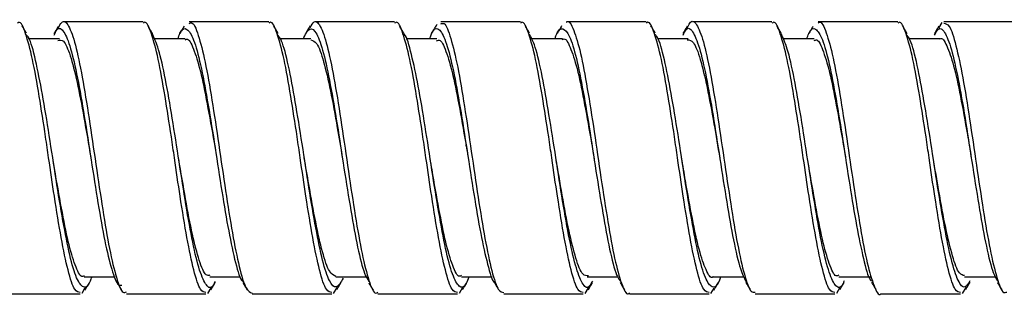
# Model space of a CAD drawing. Header units: inches. Extents: x 0.7 to 40, y 0 to 26.3.
# Tile 15 of 21: x 25.927 to 26.886, y 8.275 to 8.544. Entities that reach past the tile are written whole.
import ezdxf

# ---------------------------------------------------------------- set-up
doc = ezdxf.new("R2010")
doc.units = ezdxf.units.IN
doc.header["$MEASUREMENT"] = 0

msp = doc.modelspace()

# ---------------------------------------------------------------- linework, layer by layer
for p, q in [((26.0469, 8.54216), (25.96943, 8.54216)), ((26.1694, 8.54216), (26.09196, 8.54216)), ((26.2919, 8.54216), (26.21443, 8.54216)), ((26.33218, 8.53719), (26.33337, 8.53998)), ((26.4144, 8.54216), (26.33695, 8.54216)), ((26.5369, 8.54216), (26.45945, 8.54216)), ((26.6594, 8.54216), (26.58194, 8.54216)), ((26.7819, 8.54216), (26.70446, 8.54216)), ((26.82193, 8.53593), (26.82534, 8.54172)), ((26.9044, 8.54216), (26.82693, 8.54216)), ((25.96546, 8.52554), (25.93511, 8.52554)), ((26.08797, 8.52554), (26.05795, 8.52554)), ((26.21047, 8.52554), (26.18064, 8.52554)), ((26.33297, 8.52554), (26.30314, 8.52554)), ((26.45548, 8.52554), (26.42539, 8.52554)), ((26.57796, 8.52554), (26.54841, 8.52554)), ((26.70048, 8.52554), (26.67043, 8.52554)), ((26.82296, 8.52554), (26.7932, 8.52554)), ((25.95899, 8.40964), (25.95899, 8.40964)), ((26.32649, 8.40966), (26.32649, 8.40966)), ((26.57147, 8.40975), (26.57147, 8.40976)), ((25.9896, 8.29379), (26.0197, 8.29379)), ((26.11212, 8.29379), (26.14183, 8.29379)), ((26.2346, 8.29379), (26.2646, 8.29379)), ((26.35712, 8.29379), (26.38706, 8.29379)), ((26.4796, 8.29379), (26.50909, 8.29379)), ((26.60212, 8.29379), (26.63219, 8.29379)), ((26.72461, 8.29379), (26.7554, 8.29379)), ((26.84711, 8.29379), (26.87713, 8.29379)), ((25.90819, 8.27717), (25.98565, 8.27717)), ((25.9904, 8.28298), (25.98719, 8.27758)), ((26.03069, 8.27717), (26.10815, 8.27717)), ((26.11298, 8.28312), (26.10969, 8.27758)), ((26.15321, 8.27717), (26.23065, 8.27717)), ((26.2357, 8.28349), (26.23219, 8.27758)), ((26.27568, 8.27717), (26.35315, 8.27717)), ((26.35815, 8.28341), (26.35469, 8.27758)), ((26.39821, 8.27717), (26.47565, 8.27717)), ((26.48045, 8.28307), (26.47719, 8.27758)), ((26.52068, 8.27717), (26.59815, 8.27717)), ((26.60288, 8.28294), (26.59969, 8.27758)), ((26.64321, 8.27717), (26.72065, 8.27717)), ((26.72565, 8.2834), (26.72219, 8.27758)), ((26.76569, 8.27717), (26.84315, 8.27717)), ((26.84821, 8.28351), (26.84469, 8.27758))]:
    msp.add_line(p, q)
at = {"flags": 128}
for points in [[(26.24093, 8.41067), (26.24093, 8.41071), (26.24093, 8.41075)], [(26.73099, 8.4103), (26.73099, 8.41033), (26.73099, 8.41035)], [(26.08151, 8.40954), (26.08151, 8.40953), (26.08151, 8.40953)], [(26.11869, 8.40907), (26.11869, 8.40904), (26.11869, 8.40902)], [(26.69405, 8.40925), (26.69405, 8.40923), (26.69405, 8.40922)]]:
    msp.add_lwpolyline(points, dxfattribs=at)
for points, knots in [([(26.45945, 8.54186), (26.45954, 8.54196), (26.46185, 8.54448), (26.46631, 8.53523), (26.47308, 8.51365), (26.47956, 8.47834), (26.48641, 8.43562), (26.49285, 8.38972), (26.49971, 8.34629), (26.50615, 8.30974), (26.513, 8.28611), (26.51768, 8.27557), (26.5203, 8.27792), (26.52068, 8.27826)], [0, 0, 0, 0, 0.004381, 0.112913, 0.221452, 0.330017, 0.438551, 0.547147, 0.655676, 0.76428, 0.87281, 0.981403, 1, 1, 1, 1]), ([(26.57692, 8.53607), (26.57773, 8.53794), (26.58071, 8.54486), (26.58613, 8.5412), (26.5926, 8.52495), (26.59939, 8.49449), (26.60595, 8.45451), (26.61262, 8.4093), (26.6193, 8.3642), (26.62585, 8.32414), (26.63264, 8.2946), (26.63825, 8.27832), (26.64185, 8.27883), (26.64321, 8.27901)], [0, 0, 0, 0, 0.037035, 0.137326, 0.237682, 0.337976, 0.438311, 0.538608, 0.638905, 0.739198, 0.839498, 0.939832, 1, 1, 1, 1]), ([(25.98565, 8.27852), (25.98393, 8.27886), (25.97996, 8.27965), (25.97389, 8.29875), (25.96722, 8.3304), (25.96093, 8.36944), (25.95582, 8.40395), (25.95104, 8.4372), (25.94557, 8.47165), (25.93932, 8.50776), (25.93246, 8.53224), (25.92767, 8.54343), (25.92492, 8.54122), (25.9244, 8.5408)], [0, 0, 0, 0, 0.083642, 0.19216, 0.300639, 0.409116, 0.500041, 0.549591, 0.649602, 0.758154, 0.866625, 0.975167, 1, 1, 1, 1]), ([(25.93341, 8.53117), (25.9327, 8.53234), (25.9313, 8.53468), (25.92989, 8.53703), (25.92919, 8.53821)], [0, 0, 0, 0, 0.4997101, 1, 1, 1, 1]), ([(25.96439, 8.53778), (25.96369, 8.5366), (25.96228, 8.53425), (25.96087, 8.5319), (25.96017, 8.53073)], [0, 0, 0, 0, 0.5003, 1, 1, 1, 1]), ([(25.96027, 8.52915), (25.9612, 8.53116), (25.96431, 8.53789), (25.96986, 8.53416), (25.97635, 8.51824), (25.98312, 8.48897), (25.98972, 8.45077), (25.99636, 8.40775), (26.00308, 8.36504), (26.00962, 8.32725), (26.01644, 8.29974), (26.02182, 8.28503), (26.02521, 8.28566), (26.02633, 8.28587)], [0, 0, 0, 0, 0.042903, 0.143628, 0.244423, 0.345152, 0.445917, 0.546649, 0.647382, 0.748122, 0.848855, 0.949636, 1, 1, 1, 1]), ([(25.96436, 8.5358), (25.96548, 8.53813), (25.96879, 8.54502), (25.97448, 8.53992), (25.98102, 8.52161), (25.98772, 8.48967), (25.99438, 8.44872), (26.00094, 8.4032), (26.00772, 8.35852), (26.0142, 8.31947), (26.02105, 8.29166), (26.02634, 8.27739), (26.02964, 8.27867), (26.03069, 8.27908)], [0, 0, 0, 0, 0.051472, 0.151653, 0.25188, 0.352065, 0.452254, 0.552434, 0.652622, 0.752839, 0.853022, 0.953265, 1, 1, 1, 1]), ([(26.10815, 8.27852), (26.10643, 8.27886), (26.10246, 8.27965), (26.09639, 8.29875), (26.08972, 8.3304), (26.08343, 8.36944), (26.07832, 8.40395), (26.07354, 8.4372), (26.06807, 8.47165), (26.06182, 8.50776), (26.05496, 8.53224), (26.05017, 8.54343), (26.04742, 8.54122), (26.0469, 8.5408)], [0, 0, 0, 0, 0.083642, 0.19216, 0.300638, 0.409116, 0.500041, 0.549591, 0.649601, 0.758154, 0.866625, 0.975167, 1, 1, 1, 1]), ([(26.05578, 8.53137), (26.05508, 8.53254), (26.05367, 8.5349), (26.05226, 8.53725), (26.05156, 8.53842)], [0, 0, 0, 0, 0.499695, 1, 1, 1, 1]), ([(26.08082, 8.52554), (26.0815, 8.52754), (26.08439, 8.53596), (26.08965, 8.53674), (26.09612, 8.52663), (26.10298, 8.50209), (26.10942, 8.4671), (26.1163, 8.42543), (26.12276, 8.382), (26.12958, 8.34148), (26.13611, 8.31001), (26.14107, 8.29201), (26.14374, 8.28974), (26.1442, 8.28935)], [0, 0, 0, 0, 0.032757, 0.137787, 0.242855, 0.347879, 0.452975, 0.557994, 0.663094, 0.768115, 0.873195, 0.978222, 1, 1, 1, 1]), ([(26.087, 8.53797), (26.0863, 8.53679), (26.08489, 8.53444), (26.08348, 8.53208), (26.08277, 8.53091)], [0, 0, 0, 0, 0.500311, 1, 1, 1, 1]), ([(26.09196, 8.54049), (26.09268, 8.54096), (26.09564, 8.54289), (26.10061, 8.53061), (26.10748, 8.50483), (26.11392, 8.46698), (26.12076, 8.42285), (26.12725, 8.37712), (26.13402, 8.33508), (26.14059, 8.30199), (26.14702, 8.28069), (26.15122, 8.27879), (26.15321, 8.2779)], [0, 0, 0, 0, 0.034626, 0.143201, 0.251716, 0.360306, 0.468819, 0.577402, 0.68592, 0.794475, 0.902996, 1, 1, 1, 1]), ([(26.23065, 8.27852), (26.22893, 8.27886), (26.22496, 8.27965), (26.21889, 8.29875), (26.21222, 8.3304), (26.20593, 8.36944), (26.20082, 8.40395), (26.19604, 8.4372), (26.19057, 8.47165), (26.18432, 8.50776), (26.17746, 8.53224), (26.17267, 8.54343), (26.16992, 8.54122), (26.1694, 8.5408)], [0, 0, 0, 0, 0.083642, 0.19216, 0.300639, 0.409116, 0.500041, 0.549591, 0.649602, 0.758154, 0.866625, 0.975167, 1, 1, 1, 1]), ([(26.17857, 8.5309), (26.17786, 8.53207), (26.17645, 8.53443), (26.17504, 8.53678), (26.17433, 8.53796)], [0, 0, 0, 0, 0.499681, 1, 1, 1, 1]), ([(26.20278, 8.52554), (26.20497, 8.52975), (26.20934, 8.53818), (26.21606, 8.53243), (26.22268, 8.51349), (26.22931, 8.4823), (26.23605, 8.44281), (26.24256, 8.39948), (26.2494, 8.35722), (26.25586, 8.32152), (26.26191, 8.29721), (26.2655, 8.29162), (26.26691, 8.28943)], [0, 0, 0, 0, 0.103258, 0.206966, 0.3107, 0.414409, 0.518121, 0.621848, 0.725558, 0.829324, 0.933027, 1, 1, 1, 1]), ([(26.2097, 8.5383), (26.20899, 8.53712), (26.20758, 8.53477), (26.20617, 8.53241), (26.20547, 8.53124)], [0, 0, 0, 0, 0.500306, 1, 1, 1, 1]), ([(26.20968, 8.53641), (26.21103, 8.53881), (26.21457, 8.54512), (26.2204, 8.53812), (26.22705, 8.51766), (26.23363, 8.48412), (26.2404, 8.44221), (26.24688, 8.39645), (26.25373, 8.35234), (26.26016, 8.31449), (26.26704, 8.28871), (26.272, 8.27644), (26.27497, 8.27837), (26.27568, 8.27884)], [0, 0, 0, 0, 0.061714, 0.162387, 0.263067, 0.363737, 0.464413, 0.565116, 0.665788, 0.766518, 0.867185, 0.967923, 1, 1, 1, 1]), ([(26.35315, 8.27852), (26.35143, 8.27886), (26.34746, 8.27965), (26.34139, 8.29875), (26.33472, 8.3304), (26.32843, 8.36944), (26.32332, 8.40395), (26.31854, 8.4372), (26.31307, 8.47165), (26.30682, 8.50776), (26.29996, 8.53224), (26.29517, 8.54343), (26.29242, 8.54122), (26.2919, 8.5408)], [0, 0, 0, 0, 0.083642, 0.19216, 0.300638, 0.409116, 0.500041, 0.549591, 0.649601, 0.758154, 0.866625, 0.975167, 1, 1, 1, 1]), ([(26.30116, 8.53074), (26.30045, 8.53191), (26.29905, 8.53425), (26.29764, 8.5366), (26.29694, 8.53777)], [0, 0, 0, 0, 0.499724, 1, 1, 1, 1]), ([(26.32594, 8.52554), (26.327, 8.52833), (26.33025, 8.53687), (26.33594, 8.53594), (26.34238, 8.52292), (26.34925, 8.49613), (26.35572, 8.45952), (26.36253, 8.41712), (26.36908, 8.37396), (26.37578, 8.33448), (26.38245, 8.30538), (26.38687, 8.28962), (26.38914, 8.28831), (26.38919, 8.28829)], [0, 0, 0, 0, 0.051005, 0.1561972, 0.2614656, 0.3666545, 0.4719221, 0.5771142, 0.6823584, 0.7875552, 0.8927544, 0.9979447, 1, 1, 1, 1]), ([(26.33223, 8.53834), (26.33152, 8.53717), (26.33011, 8.53482), (26.3287, 8.53247), (26.328, 8.53129)], [0, 0, 0, 0, 0.500303, 1, 1, 1, 1]), ([(26.33695, 8.54025), (26.338, 8.54065), (26.34131, 8.54194), (26.3466, 8.52766), (26.35345, 8.49985), (26.35992, 8.46079), (26.3667, 8.41609), (26.37327, 8.3706), (26.37993, 8.32951), (26.38662, 8.29815), (26.39262, 8.27945), (26.39654, 8.27887), (26.39821, 8.27862)], [0, 0, 0, 0, 0.050655, 0.159234, 0.267738, 0.376312, 0.48482, 0.593368, 0.70188, 0.810391, 0.918901, 1, 1, 1, 1]), ([(26.47565, 8.27852), (26.47393, 8.27886), (26.46996, 8.27965), (26.46389, 8.29875), (26.45722, 8.3304), (26.45093, 8.36944), (26.44582, 8.40395), (26.44104, 8.4372), (26.43557, 8.47165), (26.42932, 8.50776), (26.42246, 8.53224), (26.41767, 8.54343), (26.41492, 8.54122), (26.4144, 8.5408)], [0, 0, 0, 0, 0.083642, 0.19216, 0.300639, 0.409116, 0.500041, 0.549591, 0.649602, 0.758154, 0.866625, 0.975167, 1, 1, 1, 1]), ([(26.42347, 8.53107), (26.42277, 8.53224), (26.42136, 8.53458), (26.41996, 8.53692), (26.41926, 8.53809)], [0, 0, 0, 0, 0.4997333, 1, 1, 1, 1]), ([(26.44806, 8.52554), (26.44837, 8.52654), (26.45091, 8.53464), (26.45565, 8.53698), (26.46225, 8.53021), (26.46901, 8.5083), (26.47551, 8.47532), (26.48236, 8.4347), (26.48881, 8.39121), (26.49568, 8.34968), (26.50213, 8.31586), (26.50766, 8.29483), (26.51077, 8.29105), (26.51169, 8.28993)], [0, 0, 0, 0, 0.0146036, 0.1192109, 0.2237992, 0.3283935, 0.4330118, 0.5376017, 0.6422547, 0.7468387, 0.8515032, 0.9560871, 1, 1, 1, 1]), ([(26.45462, 8.53817), (26.45392, 8.537), (26.45252, 8.53465), (26.45111, 8.53231), (26.45041, 8.53114)], [0, 0, 0, 0, 0.5002666, 1, 1, 1, 1]), ([(26.59815, 8.27852), (26.59643, 8.27886), (26.59246, 8.27965), (26.58639, 8.29875), (26.57972, 8.3304), (26.57343, 8.36944), (26.56832, 8.40395), (26.56354, 8.4372), (26.55807, 8.47165), (26.55182, 8.50776), (26.54496, 8.53224), (26.54017, 8.54343), (26.53742, 8.54122), (26.5369, 8.5408)], [0, 0, 0, 0, 0.083642, 0.19216, 0.300639, 0.409116, 0.500041, 0.549591, 0.649602, 0.758154, 0.866625, 0.975167, 1, 1, 1, 1]), ([(26.54583, 8.5313), (26.54512, 8.53247), (26.54371, 8.53482), (26.54231, 8.53718), (26.5416, 8.53835)], [0, 0, 0, 0, 0.499697, 1, 1, 1, 1]), ([(26.57697, 8.53791), (26.57627, 8.53674), (26.57487, 8.5344), (26.57346, 8.53206), (26.57276, 8.53089)], [0, 0, 0, 0, 0.500238, 1, 1, 1, 1]), ([(26.57286, 8.52936), (26.57371, 8.53122), (26.57674, 8.53787), (26.5822, 8.53435), (26.58869, 8.5188), (26.59548, 8.48979), (26.60205, 8.45175), (26.60872, 8.40882), (26.61542, 8.36591), (26.62197, 8.32843), (26.62833, 8.30071), (26.63229, 8.29291), (26.63406, 8.28942)], [0, 0, 0, 0, 0.042124, 0.150828, 0.25961, 0.368318, 0.477072, 0.585784, 0.694495, 0.803207, 0.911921, 1, 1, 1, 1]), ([(26.72065, 8.27852), (26.71893, 8.27886), (26.71496, 8.27965), (26.70889, 8.29875), (26.70222, 8.3304), (26.69593, 8.36944), (26.69082, 8.40395), (26.68604, 8.4372), (26.68057, 8.47165), (26.67432, 8.50776), (26.66746, 8.53224), (26.66267, 8.54343), (26.65992, 8.54122), (26.6594, 8.5408)], [0, 0, 0, 0, 0.083642, 0.19216, 0.300639, 0.409116, 0.500041, 0.549591, 0.649601, 0.758154, 0.866625, 0.975167, 1, 1, 1, 1]), ([(26.66847, 8.53106), (26.66776, 8.53224), (26.66635, 8.53459), (26.66494, 8.53695), (26.66424, 8.53813)], [0, 0, 0, 0, 0.499679, 1, 1, 1, 1]), ([(26.69329, 8.52554), (26.69394, 8.52744), (26.69678, 8.53583), (26.70198, 8.5368), (26.70846, 8.52706), (26.71532, 8.5028), (26.72177, 8.46803), (26.72864, 8.42647), (26.73509, 8.38302), (26.74193, 8.34237), (26.74844, 8.31067), (26.75341, 8.29245), (26.75607, 8.29005), (26.75652, 8.28964)], [0, 0, 0, 0, 0.030724, 0.136019, 0.241347, 0.346637, 0.451995, 0.55728, 0.662645, 0.767931, 0.873281, 0.978571, 1, 1, 1, 1]), ([(26.69939, 8.53777), (26.69868, 8.53659), (26.69728, 8.53424), (26.69587, 8.5319), (26.69517, 8.53072)], [0, 0, 0, 0, 0.500284, 1, 1, 1, 1]), ([(26.70446, 8.54099), (26.70488, 8.54136), (26.70753, 8.54368), (26.71224, 8.53297), (26.71909, 8.50912), (26.72553, 8.47244), (26.73239, 8.42894), (26.73884, 8.38304), (26.74568, 8.3404), (26.75217, 8.30523), (26.75893, 8.28388), (26.76337, 8.27476), (26.76564, 8.2773), (26.76569, 8.27736)], [0, 0, 0, 0, 0.020233, 0.128794, 0.237328, 0.34592, 0.454449, 0.563052, 0.67158, 0.780173, 0.888706, 0.997269, 1, 1, 1, 1]), ([(26.84315, 8.27852), (26.84143, 8.27886), (26.83746, 8.27965), (26.83139, 8.29875), (26.82472, 8.3304), (26.81843, 8.36944), (26.81332, 8.40395), (26.80854, 8.4372), (26.80307, 8.47165), (26.79682, 8.50776), (26.78996, 8.53224), (26.78517, 8.54343), (26.78242, 8.54122), (26.7819, 8.5408)], [0, 0, 0, 0, 0.083642, 0.19216, 0.300639, 0.409116, 0.500041, 0.549591, 0.649602, 0.758154, 0.866625, 0.975167, 1, 1, 1, 1]), ([(26.79116, 8.53074), (26.79045, 8.53191), (26.78904, 8.53426), (26.78764, 8.53661), (26.78693, 8.53779)], [0, 0, 0, 0, 0.499708, 1, 1, 1, 1]), ([(26.82197, 8.53791), (26.82126, 8.53673), (26.81985, 8.53438), (26.81844, 8.53202), (26.81774, 8.53085)], [0, 0, 0, 0, 0.500317, 1, 1, 1, 1]), ([(26.81784, 8.52923), (26.81912, 8.53162), (26.82259, 8.53809), (26.82842, 8.53249), (26.83502, 8.51416), (26.84166, 8.48314), (26.84838, 8.44381), (26.85491, 8.40051), (26.86174, 8.35817), (26.8682, 8.32228), (26.87423, 8.2978), (26.87779, 8.29205), (26.87918, 8.28981)], [0, 0, 0, 0, 0.063395, 0.171845, 0.280332, 0.388785, 0.49724, 0.605704, 0.714158, 0.822666, 0.931114, 1, 1, 1, 1]), ([(26.82693, 8.54077), (26.82863, 8.54046), (26.83258, 8.53975), (26.83863, 8.5208), (26.8453, 8.48925), (26.85198, 8.44806), (26.85853, 8.40255), (26.86532, 8.35791), (26.87179, 8.31897), (26.87865, 8.29136), (26.8839, 8.27729), (26.88717, 8.27865), (26.88819, 8.27907)], [0, 0, 0, 0, 0.082723, 0.191277, 0.299789, 0.4083, 0.516804, 0.625319, 0.733868, 0.842377, 0.950953, 1, 1, 1, 1]), ([(25.99691, 8.29379), (25.99645, 8.29237), (25.99378, 8.28412), (25.98883, 8.28236), (25.9823, 8.29047), (25.97548, 8.31344), (25.96901, 8.34724), (25.96214, 8.38831), (25.9557, 8.4318), (25.94883, 8.47295), (25.94237, 8.50588), (25.93703, 8.5257), (25.93407, 8.52884), (25.93331, 8.52964)], [0, 0, 0, 0, 0.021587, 0.126255, 0.230926, 0.335595, 0.44031, 0.544973, 0.649711, 0.75437, 0.859108, 0.96377, 1, 1, 1, 1]), ([(26.11707, 8.28936), (26.1165, 8.28804), (26.11375, 8.2816), (26.10857, 8.28422), (26.10212, 8.29814), (26.09528, 8.326), (26.08877, 8.36326), (26.08202, 8.40591), (26.0754, 8.44906), (26.06878, 8.48737), (26.06211, 8.5175), (26.05779, 8.5268), (26.05566, 8.53139)], [0, 0, 0, 0, 0.027856, 0.136188, 0.244604, 0.352937, 0.46134, 0.569678, 0.678044, 0.786383, 0.894726, 1, 1, 1, 1]), ([(26.08792, 8.52438), (26.08842, 8.52475), (26.09116, 8.52677), (26.09595, 8.5171), (26.10283, 8.49577), (26.10928, 8.46333), (26.11478, 8.43272), (26.11783, 8.41437), (26.11869, 8.4092)], [0, 0, 0, 0, 0.047885, 0.264668, 0.481361, 0.69822, 0.914901, 1, 1, 1, 1]), ([(26.24177, 8.29246), (26.23957, 8.28864), (26.23516, 8.28099), (26.22849, 8.288), (26.2218, 8.30806), (26.21524, 8.34013), (26.20844, 8.38013), (26.20197, 8.42356), (26.1951, 8.46552), (26.18866, 8.50037), (26.1829, 8.523), (26.17959, 8.52767), (26.17846, 8.52926)], [0, 0, 0, 0, 0.105122, 0.210199, 0.315274, 0.420343, 0.525423, 0.630542, 0.735616, 0.840762, 0.945831, 1, 1, 1, 1]), ([(26.36419, 8.29379), (26.36334, 8.29142), (26.3603, 8.28293), (26.35485, 8.28288), (26.3484, 8.2943), (26.34153, 8.31986), (26.33508, 8.3556), (26.32823, 8.39762), (26.32173, 8.44095), (26.31496, 8.48103), (26.30837, 8.51141), (26.30373, 8.52827), (26.3013, 8.53007), (26.3011, 8.53022)], [0, 0, 0, 0, 0.040762, 0.146244, 0.251786, 0.357262, 0.462818, 0.568293, 0.67384, 0.779319, 0.884836, 0.990318, 1, 1, 1, 1]), ([(26.48453, 8.28977), (26.48351, 8.28772), (26.48029, 8.2813), (26.47468, 8.286), (26.46814, 8.30313), (26.46143, 8.33331), (26.45477, 8.37211), (26.44819, 8.41527), (26.44141, 8.45787), (26.43491, 8.49447), (26.4287, 8.52042), (26.42494, 8.52705), (26.42336, 8.52984)], [0, 0, 0, 0, 0.051155, 0.159889, 0.268682, 0.377422, 0.486171, 0.594907, 0.70365, 0.812425, 0.921163, 1, 1, 1, 1]), ([(26.45543, 8.52483), (26.45569, 8.52507), (26.45819, 8.52726), (26.4628, 8.51854), (26.46964, 8.49856), (26.47612, 8.46691), (26.48187, 8.43523), (26.48517, 8.41529), (26.48628, 8.40857)], [0, 0, 0, 0, 0.0258776, 0.2419097, 0.4579386, 0.6740818, 0.8900945, 1, 1, 1, 1]), ([(26.60938, 8.29379), (26.60888, 8.29226), (26.60617, 8.28397), (26.60116, 8.28238), (26.59464, 8.29086), (26.58782, 8.31413), (26.58136, 8.34816), (26.57448, 8.38934), (26.56804, 8.43283), (26.56118, 8.47386), (26.5547, 8.50655), (26.5494, 8.52609), (26.54646, 8.52906), (26.54573, 8.5298)], [0, 0, 0, 0, 0.023559, 0.128143, 0.232737, 0.33732, 0.441955, 0.546532, 0.651186, 0.75576, 0.86041, 0.964988, 1, 1, 1, 1]), ([(26.72973, 8.28979), (26.72906, 8.28823), (26.72621, 8.2816), (26.72091, 8.28435), (26.71446, 8.29868), (26.70762, 8.32679), (26.7011, 8.36424), (26.69437, 8.40695), (26.68774, 8.45005), (26.68113, 8.48817), (26.67457, 8.51761), (26.67036, 8.5265), (26.66834, 8.53076)], [0, 0, 0, 0, 0.033252, 0.141618, 0.250066, 0.358433, 0.466865, 0.575236, 0.683629, 0.792, 0.900376, 1, 1, 1, 1]), ([(26.8523, 8.2899), (26.8507, 8.28731), (26.84689, 8.28116), (26.84084, 8.28847), (26.83413, 8.30866), (26.82759, 8.34102), (26.82078, 8.38115), (26.81431, 8.4246), (26.80744, 8.46647), (26.801, 8.50108), (26.79533, 8.52323), (26.7921, 8.52766), (26.79106, 8.52909)], [0, 0, 0, 0, 0.07899, 0.187631, 0.296273, 0.404915, 0.513558, 0.622248, 0.730885, 0.839599, 0.948232, 1, 1, 1, 1]), ([(26.82293, 8.52543), (26.82297, 8.52547), (26.82522, 8.52773), (26.82967, 8.51983), (26.83644, 8.50125), (26.84296, 8.47044), (26.84887, 8.4382), (26.85234, 8.41716), (26.85363, 8.40936)], [0, 0, 0, 0, 0.003574, 0.220692, 0.437822, 0.655001, 0.872122, 1, 1, 1, 1]), ([(25.96398, 8.52413), (25.96579, 8.52453), (25.96986, 8.52541), (25.97593, 8.51074), (25.98275, 8.48477), (25.98931, 8.44984), (25.99382, 8.42298), (25.99606, 8.40989), (25.99608, 8.40976)], [0, 0, 0, 0, 0.166181, 0.37423, 0.582104, 0.7901, 0.997985, 1, 1, 1, 1]), ([(26.21045, 8.52467), (26.21235, 8.52408), (26.21648, 8.52281), (26.22279, 8.50482), (26.22941, 8.47617), (26.23555, 8.44289), (26.23934, 8.42003), (26.24094, 8.41042)], [0, 0, 0, 0, 0.185151, 0.403907, 0.622606, 0.841316, 1, 1, 1, 1]), ([(26.3329, 8.52385), (26.33401, 8.52421), (26.33737, 8.52531), (26.34273, 8.51258), (26.3496, 8.48794), (26.3561, 8.4536), (26.36093, 8.42555), (26.36341, 8.41089), (26.36369, 8.40927)], [0, 0, 0, 0, 0.1058882, 0.3227587, 0.5394342, 0.7562851, 0.9729719, 1, 1, 1, 1]), ([(26.57697, 8.52475), (26.57897, 8.52456), (26.58323, 8.52416), (26.58958, 8.50719), (26.59628, 8.47951), (26.60264, 8.4452), (26.60673, 8.42064), (26.60862, 8.40933)], [0, 0, 0, 0, 0.187917, 0.398692, 0.609354, 0.820022, 1, 1, 1, 1]), ([(26.70043, 8.52394), (26.70129, 8.52437), (26.70442, 8.52589), (26.70954, 8.51441), (26.71644, 8.491), (26.7229, 8.45734), (26.72792, 8.42873), (26.73055, 8.41312), (26.73097, 8.4106)], [0, 0, 0, 0, 0.083964, 0.302535, 0.520927, 0.739515, 0.95791, 1, 1, 1, 1]), ([(26.36164, 8.42148), (26.36164, 8.42165), (26.36164, 8.42199), (26.36164, 8.42234), (26.36164, 8.42251)], [0, 0, 0, 0, 0.499999, 1, 1, 1, 1]), ([(26.48086, 8.29488), (26.47894, 8.29477), (26.47477, 8.29453), (26.46857, 8.31038), (26.4618, 8.33722), (26.45532, 8.37204), (26.45103, 8.39764), (26.44895, 8.41)], [0, 0, 0, 0, 0.177216, 0.386403, 0.595441, 0.804547, 1, 1, 1, 1]), ([(25.98965, 8.29488), (25.98919, 8.29453), (25.9865, 8.29248), (25.98174, 8.30199), (25.97486, 8.32309), (25.96841, 8.35542), (25.96291, 8.38597), (25.95985, 8.40433), (25.95899, 8.40952)], [0, 0, 0, 0, 0.044204, 0.261773, 0.479265, 0.696917, 0.914396, 1, 1, 1, 1]), ([(26.11213, 8.29545), (26.11085, 8.29521), (26.10732, 8.29456), (26.10177, 8.30839), (26.09494, 8.33401), (26.08839, 8.36887), (26.08386, 8.39576), (26.0816, 8.40894), (26.08157, 8.40914)], [0, 0, 0, 0, 0.123332, 0.341749, 0.559978, 0.778346, 0.996587, 1, 1, 1, 1]), ([(26.23461, 8.29423), (26.23254, 8.29519), (26.22826, 8.29719), (26.2217, 8.31653), (26.21514, 8.34602), (26.20909, 8.37898), (26.20544, 8.40105), (26.20398, 8.40987)], [0, 0, 0, 0, 0.202234, 0.419846, 0.637451, 0.85507, 1, 1, 1, 1]), ([(26.35717, 8.29522), (26.35648, 8.2948), (26.35354, 8.29299), (26.34857, 8.30356), (26.34168, 8.32598), (26.33523, 8.35906), (26.32997, 8.38867), (26.32713, 8.40562), (26.32649, 8.40944)], [0, 0, 0, 0, 0.06688, 0.284418, 0.501811, 0.719393, 0.936781, 1, 1, 1, 1]), ([(26.60207, 8.29396), (26.60202, 8.2939), (26.59974, 8.29169), (26.59529, 8.29977), (26.5885, 8.31862), (26.58199, 8.34961), (26.57613, 8.38163), (26.57271, 8.40234), (26.57147, 8.40982)], [0, 0, 0, 0, 0.0057227, 0.2235303, 0.4413532, 0.6592397, 0.8770508, 1, 1, 1, 1]), ([(26.72466, 8.29542), (26.72375, 8.295), (26.72057, 8.29355), (26.7154, 8.30528), (26.70851, 8.32895), (26.70204, 8.36275), (26.69706, 8.39123), (26.69446, 8.40662), (26.69407, 8.40894)], [0, 0, 0, 0, 0.088685, 0.306949, 0.525028, 0.743302, 0.961386, 1, 1, 1, 1]), ([(26.84713, 8.29499), (26.84541, 8.29528), (26.84144, 8.29593), (26.83536, 8.31268), (26.82867, 8.34049), (26.82235, 8.37467), (26.81831, 8.39893), (26.81647, 8.40995)], [0, 0, 0, 0, 0.166687, 0.384221, 0.60165, 0.819077, 1, 1, 1, 1]), ([(25.99037, 8.281), (25.99107, 8.28218), (25.99248, 8.28453), (25.99389, 8.28688), (25.99459, 8.28805)], [0, 0, 0, 0, 0.5002923, 1, 1, 1, 1]), ([(26.02145, 8.28854), (26.02216, 8.28736), (26.02357, 8.28501), (26.02498, 8.28266), (26.02568, 8.28148)], [0, 0, 0, 0, 0.499706, 1, 1, 1, 1]), ([(26.11295, 8.28114), (26.11366, 8.28232), (26.11507, 8.28467), (26.11648, 8.28703), (26.11718, 8.2882)], [0, 0, 0, 0, 0.50032, 1, 1, 1, 1]), ([(26.14411, 8.28827), (26.14482, 8.28709), (26.14623, 8.28474), (26.14764, 8.28238), (26.14835, 8.2812)], [0, 0, 0, 0, 0.499688, 1, 1, 1, 1]), ([(26.23567, 8.28152), (26.23638, 8.2827), (26.23778, 8.28505), (26.23919, 8.2874), (26.2399, 8.28857)], [0, 0, 0, 0, 0.500298, 1, 1, 1, 1]), ([(26.26679, 8.28796), (26.2675, 8.28679), (26.26891, 8.28444), (26.27032, 8.28209), (26.27102, 8.28091)], [0, 0, 0, 0, 0.4996949, 1, 1, 1, 1]), ([(26.35812, 8.28144), (26.35882, 8.28261), (26.36022, 8.28495), (26.36163, 8.28728), (26.36233, 8.28845)], [0, 0, 0, 0, 0.50024, 1, 1, 1, 1]), ([(26.38921, 8.28811), (26.38991, 8.28694), (26.39132, 8.28459), (26.39272, 8.28224), (26.39343, 8.28106)], [0, 0, 0, 0, 0.499704, 1, 1, 1, 1]), ([(26.48042, 8.28109), (26.48112, 8.28226), (26.48253, 8.28461), (26.48394, 8.28696), (26.48464, 8.28813)], [0, 0, 0, 0, 0.500285, 1, 1, 1, 1]), ([(26.51159, 8.2883), (26.5123, 8.28713), (26.5137, 8.28479), (26.5151, 8.28244), (26.5158, 8.28127)], [0, 0, 0, 0, 0.499729, 1, 1, 1, 1]), ([(26.60284, 8.28096), (26.60355, 8.28214), (26.60496, 8.28449), (26.60637, 8.28684), (26.60707, 8.28802)], [0, 0, 0, 0, 0.500311, 1, 1, 1, 1]), ([(26.63394, 8.28856), (26.63464, 8.28739), (26.63605, 8.28505), (26.63745, 8.2827), (26.63815, 8.28153)], [0, 0, 0, 0, 0.499734, 1, 1, 1, 1]), ([(26.72561, 8.28142), (26.72632, 8.28259), (26.72773, 8.28495), (26.72914, 8.2873), (26.72984, 8.28848)], [0, 0, 0, 0, 0.500318, 1, 1, 1, 1]), ([(26.75643, 8.28857), (26.75714, 8.2874), (26.75855, 8.28505), (26.75996, 8.2827), (26.76066, 8.28152)], [0, 0, 0, 0, 0.499693, 1, 1, 1, 1]), ([(26.84818, 8.28154), (26.84888, 8.28271), (26.85029, 8.28506), (26.85169, 8.2874), (26.85239, 8.28857)], [0, 0, 0, 0, 0.500269, 1, 1, 1, 1]), ([(26.87907, 8.28834), (26.87978, 8.28716), (26.88119, 8.28481), (26.8826, 8.28245), (26.8833, 8.28127)], [0, 0, 0, 0, 0.499679, 1, 1, 1, 1])]:
    msp.add_open_spline(points, degree=3, knots=knots)

doc.saveas('drawing.dxf')
